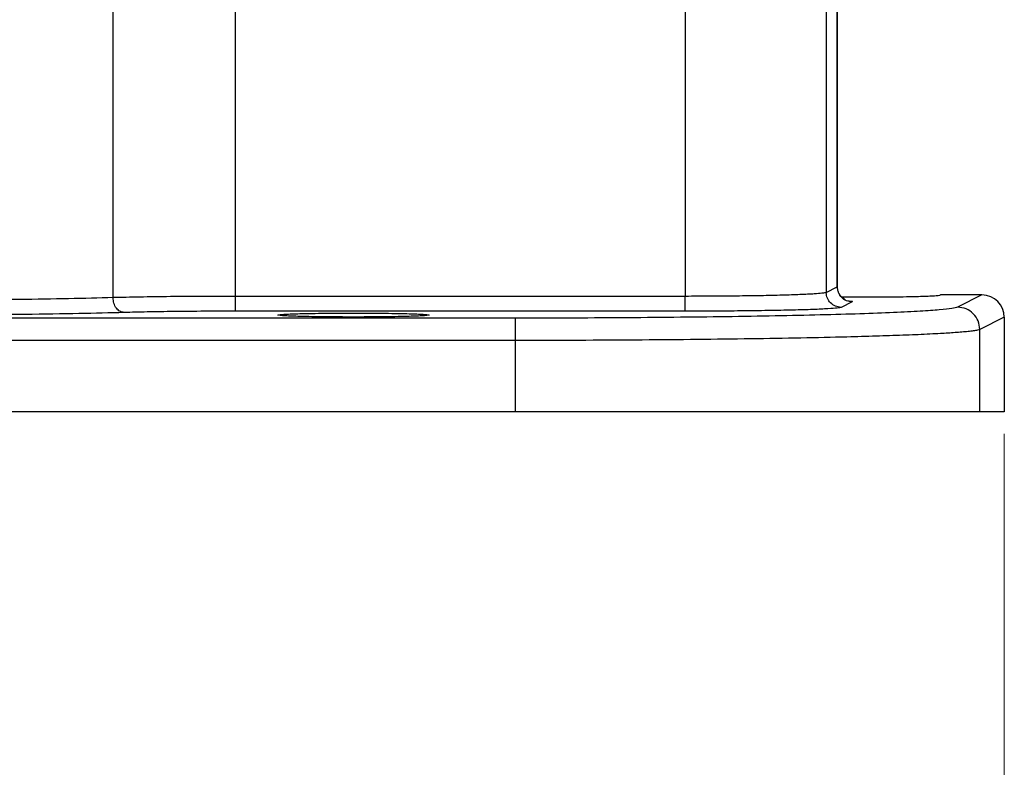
# Model space of a CAD drawing. Header units: inches. Extents: x 0.6 to 16.3, y 0.2 to 11.5.
# Tile 3 of 14: x 5.3 to 7, y 4 to 5.3. Entities that reach past the tile are written whole.
import ezdxf

# ---------------------------------------------------------------- set-up
doc = ezdxf.new("R2010")
doc.units = ezdxf.units.IN
doc.header["$MEASUREMENT"] = 0
doc.styles.add('SLDTEXTSTYLE0', font='TXT', dxfattribs={"width": 0.75})
doc.dimstyles.new('SLDDIMSTYLE1', dxfattribs={"dimtxt": 0.137795, "dimasz": 0.14, "dimexe": 0, "dimexo": 0.0625, "dimgap": 0.034449, "dimtad": 0, "dimdec": 1, "dimlfac": 1.5, "dimrnd": 1e-09, "dimzin": 12, "dimdsep": 46, "dimtxsty": 'SLDTEXTSTYLE0', "dimblk1": 'CLOSED', "dimblk2": 'CLOSED', "dimsah": 1, "dimcen": 0.09, "dimadec": 0, "dimazin": 3, "dimtfac": 1, "dimtdec": 1, "dimtofl": 0, "dimtmove": 0, "dimatfit": 3, "dimldrblk": 'CLOSED', "dimfxl": 0, "dimfrac": 2, "dimtolj": 1, "dimtzin": 12, "dimarcsym": 0})

# ---------------------------------------------------------------- blocks, each defined once
blk = doc.blocks.new('_Closed')
at = {"color": 0, "linetype": 'ByBlock', "lineweight": -2}
for p, q in [((-1, 0.166667), (0, 0)), ((-1, 0.166667), (-1, -0.166667)), ((0, 0), (-1, -0.166667)), ((0, 0), (-1, 0))]:
    blk.add_line(p, q, dxfattribs=at)
blk = doc.blocks.new('_D_4')
at = {"color": 7, "linetype": 'Continuous', "lineweight": 0}
for p, q in [((4.9534, 4.8526), (4.9534, 3.703)), ((7.0367, 4.5719), (7.0367, 3.703)), ((5.8732, 3.9409), (5.8313, 3.9409)), ((5.8313, 3.9409), (5.8313, 3.7221)), ((6.0769, 3.9409), (6.1189, 3.9409)), ((6.1189, 3.9409), (6.1189, 3.7221)), ((4.9534, 3.7424), (5.7104, 3.7424)), ((7.0367, 3.7424), (6.2397, 3.7424)), ((5.8313, 3.7221), (5.8732, 3.7221)), ((6.1189, 3.7221), (6.0769, 3.7221))]:
    blk.add_line(p, q, dxfattribs=at)
at = {"color": 7, "linetype": 'Continuous', "lineweight": 18, "xscale": 0.14, "yscale": 0.14, "rotation": 180.0000000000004}
blk.add_blockref('_Closed', (4.9534, 3.7424, 0.517), dxfattribs=at)
at = {"color": 7, "linetype": 'Continuous', "lineweight": 18, "xscale": 0.14, "yscale": 0.14}
blk.add_blockref('_Closed', (7.0367, 3.7424, 0.517), dxfattribs=at)
at = {"color": 7, "linetype": 'Continuous', "lineweight": 18, "char_height": 0.1378, "attachment_point": 1, "style": 'SLDTEXTSTYLE0'}
for s, insert in [('79', (5.8732, 3.8998)), ('3.1', (5.8478, 3.6936))]:
    blk.add_mtext(s, dxfattribs=dict(at, insert=insert))

msp = doc.modelspace()

# ---------------------------------------------------------------- linework, layer by layer
at = {"color": 7, "linetype": 'Continuous', "lineweight": 25}
for p, q in [((6.7374, 4.8353), (6.7374, 5.553)), ((6.7378, 4.8351), (6.7378, 5.5515)), ((5.4391, 4.8161), (5.4391, 5.3966)), ((5.6585, 4.8184), (5.6585, 5.3649)), ((6.4646, 5.3649), (6.4646, 4.8184)), ((6.7176, 5.3483), (6.7176, 4.8254)), ((6.4646, 4.8184), (5.6585, 4.8184)), ((6.7176, 4.8254), (6.7374, 4.8353)), ((6.9967, 4.8209), (6.9224, 4.8209)), ((6.9967, 4.8209), (6.9529, 4.799)), ((6.764, 4.8086), (6.7442, 4.7987)), ((6.4646, 4.7918), (5.6585, 4.7918)), ((6.1607, 4.7793), (3.7461, 4.7793)), ((7.0367, 4.7809), (6.9929, 4.759)), ((7.0367, 4.7809), (7.0367, 4.6112)), ((6.9929, 4.6112), (6.9929, 4.759)), ((6.1607, 4.7393), (3.7461, 4.7393)), ((6.1607, 4.6112), (6.1607, 4.7393)), ((6.1607, 4.6112), (3.7461, 4.6112)), ((7.0367, 4.6112), (6.9929, 4.6112))]:
    msp.add_line(p, q, dxfattribs=at)
msp.add_ellipse((6.9967, 4.7809), major_axis=(-0.0358, -0.0179), ratio=0.998288, start_param=2.678904, end_param=4.24833, dxfattribs=at)
for points, knots in [([(5.6585, 4.8184), (5.6388, 4.8184), (5.5988, 4.8183), (5.5405, 4.8179), (5.4848, 4.8172), (5.4545, 4.8164), (5.4391, 4.8161)], [0, 0, 0, 0, 0.238021, 0.484026, 0.738019, 1, 1, 1, 1]), ([(6.7176, 4.8254), (6.7157, 4.8249), (6.7123, 4.824), (6.6986, 4.8229), (6.6847, 4.8221), (6.6708, 4.8215), (6.6556, 4.8209), (6.6331, 4.8202), (6.6008, 4.8195), (6.5571, 4.8189), (6.5113, 4.8185), (6.48, 4.8185), (6.4646, 4.8184)], [0, 0, 0, 0, 0.1356173, 0.2406463, 0.3100758, 0.3764803, 0.4398596, 0.5002136, 0.6299334, 0.7564696, 0.8798242, 1, 1, 1, 1]), ([(6.7513, 4.8121), (6.7513, 4.8123), (6.7514, 4.8125), (6.7475, 4.815), (6.7452, 4.817), (6.7438, 4.8185), (6.7424, 4.8203), (6.7411, 4.8223), (6.7401, 4.8244), (6.7382, 4.8291), (6.7379, 4.8328), (6.7378, 4.8359)], [0, 0, 0, 0, 0.442211, 0.598335, 0.653777, 0.698028, 0.734756, 0.767971, 0.801143, 0.83636, 1, 1, 1, 1]), ([(6.7445, 4.8176), (6.7585, 4.8175), (6.7892, 4.8172), (6.8304, 4.8175), (6.8619, 4.8179), (6.8878, 4.8185), (6.9076, 4.8192), (6.9202, 4.8201), (6.9216, 4.8206), (6.9224, 4.8209)], [0, 0, 0, 0, 0.168579, 0.370186, 0.475723, 0.584108, 0.758606, 0.871028, 1, 1, 1, 1]), ([(5.4391, 4.8161), (5.4134, 4.8154), (5.3634, 4.814), (5.2704, 4.8126), (5.1705, 4.8116), (5.1001, 4.8115), (5.0652, 4.8114)], [0, 0, 0, 0, 0.256485, 0.500028, 0.751903, 1, 1, 1, 1]), ([(5.459, 4.7894), (5.4565, 4.7899), (5.4513, 4.7908), (5.4447, 4.7969), (5.4401, 4.8057), (5.4394, 4.8126), (5.4391, 4.8161)], [0, 0, 0, 0, 0.250168, 0.5, 0.749831, 1, 1, 1, 1]), ([(5.459, 4.7894), (5.433, 4.7887), (5.3805, 4.7874), (5.2825, 4.7859), (5.176, 4.785), (5.1018, 4.7848), (5.0652, 4.7848)], [0, 0, 0, 0, 0.247212, 0.500026, 0.752825, 1, 1, 1, 1]), ([(5.6585, 4.7918), (5.6399, 4.7917), (5.6023, 4.7917), (5.5484, 4.7912), (5.4988, 4.7905), (5.4722, 4.7898), (5.459, 4.7894)], [0, 0, 0, 0, 0.247175, 0.499974, 0.752788, 1, 1, 1, 1]), ([(5.8701, 4.7885), (5.8528, 4.7884), (5.8264, 4.7883), (5.7949, 4.7879), (5.7691, 4.7873), (5.7491, 4.7866), (5.7369, 4.7857), (5.7331, 4.7849), (5.7369, 4.7841), (5.7491, 4.7832), (5.7691, 4.7825), (5.7949, 4.7819), (5.8264, 4.7815), (5.8701, 4.7813), (5.9137, 4.7815), (5.9452, 4.7819), (5.9711, 4.7825), (5.991, 4.7832), (6.0032, 4.7841), (6.0071, 4.7849), (6.0032, 4.7857), (5.991, 4.7866), (5.9711, 4.7873), (5.9452, 4.7879), (5.9137, 4.7883), (5.8874, 4.7884), (5.8701, 4.7885)], [0, 0, 0, 0, 0.060622, 0.092355, 0.124946, 0.177415, 0.211219, 0.25, 0.28878, 0.322584, 0.375054, 0.407645, 0.439378, 0.5, 0.560621, 0.592355, 0.624946, 0.677415, 0.711219, 0.75, 0.78878, 0.822584, 0.875054, 0.907645, 0.939378, 1, 1, 1, 1]), ([(6.9529, 4.799), (6.9502, 4.7982), (6.9447, 4.7965), (6.9218, 4.7941), (6.8873, 4.7916), (6.8397, 4.7892), (6.7796, 4.787), (6.7084, 4.785), (6.6276, 4.7832), (6.5392, 4.7818), (6.4461, 4.7807), (6.3508, 4.7799), (6.2556, 4.7794), (6.192, 4.7794), (6.1607, 4.7793)], [0, 0, 0, 0, 0.0780394, 0.1583242, 0.2407101, 0.3262914, 0.412802, 0.5000536, 0.5873114, 0.6738107, 0.7593637, 0.8417373, 0.9219918, 1, 1, 1, 1]), ([(6.7442, 4.7987), (6.7425, 4.7983), (6.739, 4.7974), (6.7217, 4.7961), (6.695, 4.7948), (6.6586, 4.7937), (6.6147, 4.7929), (6.5659, 4.7922), (6.5153, 4.7918), (6.4812, 4.7918), (6.4646, 4.7918)], [0, 0, 0, 0, 0.117095, 0.240726, 0.369129, 0.500054, 0.63097, 0.759348, 0.882944, 1, 1, 1, 1]), ([(6.9929, 4.759), (6.9916, 4.7586), (6.9892, 4.7577), (6.9818, 4.7565), (6.9724, 4.7554), (6.9613, 4.7543), (6.949, 4.7534), (6.9361, 4.7525), (6.9156, 4.7513), (6.8845, 4.7497), (6.8389, 4.748), (6.7889, 4.7464), (6.7274, 4.7448), (6.6517, 4.7433), (6.56, 4.7418), (6.4633, 4.7407), (6.3635, 4.7399), (6.2622, 4.7394), (6.1943, 4.7394), (6.1607, 4.7393)], [0, 0, 0, 0, 0.04191, 0.081315, 0.118217, 0.152614, 0.184507, 0.213895, 0.240778, 0.310153, 0.376506, 0.439838, 0.500148, 0.586997, 0.672429, 0.756445, 0.839045, 0.92023, 1, 1, 1, 1])]:
    msp.add_open_spline(points, degree=3, knots=knots, dxfattribs=at)
for points in [[(5.6585, 4.7918), (5.6585, 4.7922), (5.6585, 4.7932), (5.6585, 4.7994), (5.6585, 4.8081), (5.6585, 4.815), (5.6585, 4.8184)], [(6.4646, 4.7918), (6.4646, 4.7922), (6.4646, 4.7932), (6.4646, 4.7994), (6.4646, 4.8081), (6.4646, 4.815), (6.4646, 4.8184)], [(6.7442, 4.7987), (6.7407, 4.7991), (6.7338, 4.7999), (6.725, 4.8061), (6.7188, 4.8149), (6.718, 4.8219), (6.7176, 4.8254)], [(6.764, 4.8086), (6.7605, 4.809), (6.7536, 4.8098), (6.7448, 4.816), (6.7386, 4.8248), (6.7378, 4.8318), (6.7374, 4.8353)], [(6.9929, 4.759), (6.9923, 4.7643), (6.9911, 4.7747), (6.9818, 4.7879), (6.9686, 4.7972), (6.9582, 4.7984), (6.9529, 4.799)], [(6.1607, 4.7393), (6.1607, 4.7445), (6.1607, 4.7548), (6.1607, 4.7679), (6.1607, 4.7772), (6.1607, 4.7786), (6.1607, 4.7793)], [(6.9929, 4.6112), (6.9898, 4.6112), (6.9835, 4.6112), (6.9574, 4.6112), (6.9195, 4.6112), (6.8693, 4.6112), (6.8077, 4.6112), (6.7358, 4.6112), (6.6548, 4.6112), (6.5658, 4.6112), (6.4703, 4.6112), (6.3699, 4.6112), (6.2661, 4.6112), (6.1958, 4.6112), (6.1607, 4.6112)]]:
    msp.add_open_spline(points, degree=3, dxfattribs=at)
at = {"color": 8, "linetype": 'Continuous', "lineweight": 25}
msp.add_open_spline([(6.7535, 4.8109), (6.7554, 4.8107), (6.7655, 4.81), (6.7647, 4.8092), (6.764, 4.8086)], degree=3, knots=[0, 0, 0, 0, 0.180797, 1, 1, 1, 1], dxfattribs=at)

# ---------------------------------------------------------------- dimensions: what is measured, and where the dimension line sits
at = {"color": 7, "linetype": 'Continuous', "lineweight": 18}
dim = msp.add_linear_dim(base=(7.0367, 3.7424), p1=(4.9534, 4.892), p2=(7.0367, 4.6112), dimstyle='SLDDIMSTYLE1', dxfattribs=at)
dim.commit()
dim.dimension.update_dxf_attribs({"geometry": '_D_4', "text_midpoint": (5.9751, 3.7424), "dimtype": 160})

doc.saveas('drawing.dxf')
